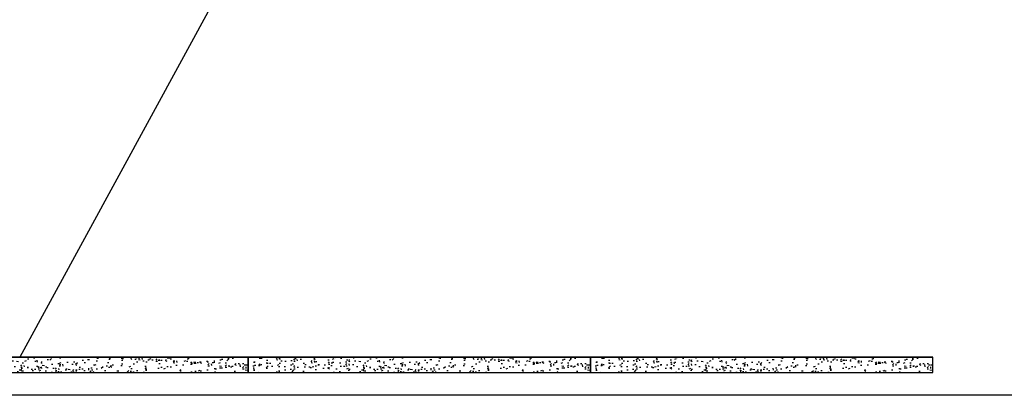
# Model space of a CAD drawing. Header units: millimetres. Extents: x 523209 to 536718, y -48289 to -47398.
# Tile 102 of 116: x 533762 to 533793, y -47780 to -47768. Entities that reach past the tile are written whole.
import ezdxf

# ---------------------------------------------------------------- set-up
doc = ezdxf.new("R2010")
doc.units = ezdxf.units.MM
doc.layers.add('Размер', color=7, linetype='Continuous', lineweight=13)
doc.layers.add('Схема', color=1, linetype='Continuous', true_color=0xff0000)

# ---------------------------------------------------------------- blocks, each defined once
blk = doc.blocks.new('A$Cab4c6fdf')
at = {"layer": 'Размер', "linetype": 'Continuous', "lineweight": 30, "ltscale": 100}
h = blk.add_hatch(dxfattribs=at)
h.set_pattern_fill('AR-CONC', color=256, scale=0.2)
h.set_pattern_definition([(50, (-10445750.252, -1916817.446), (36.4369338, -3.18781711), [3.81, -41.91]), (355, (-10445750.25, -1916817.446), (-7.04868428, 38.21136905), [3.048, -33.52811683]), (100.4514447, (-10445747.215, -1916817.71), (29.38824942, 35.02355038), [3.23800176, -35.61804892]), (46.1842, (-10445750.25, -1916807.286), (54.21580818, -8.40846559), [5.715, -62.865]), (96.6355576, (-10445745.734, -1916807.987), (47.4808268, 49.48522492), [4.85700463, -53.42712163]), (351.1841512, (-10445750.25, -1916807.286), (47.4808268, 49.48522492), [4.5719934, -50.29194638]), (21, (-10445745.172, -1916809.826), (30.32287825, -20.45303964), [3.81, -41.91]), (326, (-10445745.17, -1916809.826), (12.36040567, 36.83759322), [3.048, -33.528]), (71.451445, (-10445742.645, -1916811.53), (42.68328386, 16.38455378), [3.23800176, -35.61798752]), (37.5, (-10445750.252, -1916817.446), (0.61772065, 16.911007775), [0, -33.1216, 0, -34.036, 0, -33.655]), (7.5, (-10445750.252, -1916817.446), (13.363932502, 20.036114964), [0, -19.4056, 0, -32.3596, 0, -12.827]), (327.5, (-10445761.58, -1916817.446), (27.118119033, -1.145748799), [0, -12.7, 0, -39.624, 0, -52.578]), (317.5, (-10445766.66, -1916817.446), (29.625836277, 5.085298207), [0, -16.51, 0, -26.3144, 0, -37.338])])
h.paths.add_polyline_path([(3374.5, 1661.9), (2654.5, 1661.9), (2654.5, 1629.9), (3374.5, 1629.9)])
h = blk.add_hatch(dxfattribs=at)
h.set_pattern_fill('AR-CONC', color=256, scale=0.2)
h.set_pattern_definition([(50, (-10445030.252, -1916817.446), (36.4369338, -3.18781711), [3.81, -41.91]), (355, (-10445030.25, -1916817.446), (-7.04868428, 38.21136905), [3.048, -33.52811683]), (100.4514447, (-10445027.215, -1916817.71), (29.38824942, 35.02355038), [3.23800176, -35.61804892]), (46.1842, (-10445030.25, -1916807.286), (54.21580818, -8.40846559), [5.715, -62.865]), (96.6355576, (-10445025.734, -1916807.987), (47.4808268, 49.48522492), [4.85700463, -53.42712163]), (351.1841512, (-10445030.25, -1916807.286), (47.4808268, 49.48522492), [4.5719934, -50.29194638]), (21, (-10445025.172, -1916809.826), (30.32287825, -20.45303964), [3.81, -41.91]), (326, (-10445025.17, -1916809.826), (12.36040567, 36.83759322), [3.048, -33.528]), (71.451445, (-10445022.645, -1916811.53), (42.68328386, 16.38455378), [3.23800176, -35.61798752]), (37.5, (-10445030.252, -1916817.446), (0.61772065, 16.911007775), [0, -33.1216, 0, -34.036, 0, -33.655]), (7.5, (-10445030.252, -1916817.446), (13.363932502, 20.036114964), [0, -19.4056, 0, -32.3596, 0, -12.827]), (327.5, (-10445041.58, -1916817.446), (27.118119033, -1.145748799), [0, -12.7, 0, -39.624, 0, -52.578]), (317.5, (-10445046.66, -1916817.446), (29.625836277, 5.085298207), [0, -16.51, 0, -26.3144, 0, -37.338])])
h.paths.add_polyline_path([(4094.5, 1661.9), (3374.5, 1661.9), (3374.5, 1629.9), (4094.5, 1629.9)])
h = blk.add_hatch(dxfattribs=at)
h.set_pattern_fill('AR-CONC', color=256, scale=0.2)
h.set_pattern_definition([(50, (-10444310.252, -1916817.446), (36.4369338, -3.18781711), [3.81, -41.91]), (355, (-10444310.25, -1916817.446), (-7.04868428, 38.21136905), [3.048, -33.52811683]), (100.4514447, (-10444307.215, -1916817.71), (29.38824942, 35.02355038), [3.23800176, -35.61804892]), (46.1842, (-10444310.25, -1916807.286), (54.21580818, -8.40846559), [5.715, -62.865]), (96.6355576, (-10444305.734, -1916807.987), (47.4808268, 49.48522492), [4.85700463, -53.42712163]), (351.1841512, (-10444310.25, -1916807.286), (47.4808268, 49.48522492), [4.5719934, -50.29194638]), (21, (-10444305.172, -1916809.826), (30.32287825, -20.45303964), [3.81, -41.91]), (326, (-10444305.17, -1916809.826), (12.36040567, 36.83759322), [3.048, -33.528]), (71.451445, (-10444302.645, -1916811.53), (42.68328386, 16.38455378), [3.23800176, -35.61798752]), (37.5, (-10444310.252, -1916817.446), (0.61772065, 16.911007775), [0, -33.1216, 0, -34.036, 0, -33.655]), (7.5, (-10444310.252, -1916817.446), (13.363932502, 20.036114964), [0, -19.4056, 0, -32.3596, 0, -12.827]), (327.5, (-10444321.58, -1916817.446), (27.118119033, -1.145748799), [0, -12.7, 0, -39.624, 0, -52.578]), (317.5, (-10444326.66, -1916817.446), (29.625836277, 5.085298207), [0, -16.51, 0, -26.3144, 0, -37.338])])
h.paths.add_polyline_path([(4814.5, 1661.9), (4094.5, 1661.9), (4094.5, 1629.9), (4814.5, 1629.9)])
at = {"layer": 'Схема', "color": 7, "linetype": 'Continuous', "lineweight": 30, "ltscale": 100}
for p, q in [((1934.5, 1661.9), (2894.5, 1661.9)), ((2894.5, 1661.9), (3854.5, 1661.9)), ((3854.5, 1661.9), (4814.5, 1661.9)), ((5102.9, 1581.9), (1574.9, 1581.9))]:
    blk.add_line(p, q, dxfattribs=at)
for points in [[(3374.5, 1661.9), (2654.5, 1661.9), (2654.5, 1629.9), (3374.5, 1629.9)], [(4094.5, 1661.9), (3374.5, 1661.9), (3374.5, 1629.9), (4094.5, 1629.9)], [(4814.5, 1661.9), (4094.5, 1661.9), (4094.5, 1629.9), (4814.5, 1629.9)]]:
    blk.add_lwpolyline(points, close=True, dxfattribs=at)

msp = doc.modelspace()

# ---------------------------------------------------------------- block references
at = {"layer": 'Схема', "color": 7, "linetype": 'Continuous', "lineweight": 30, "ltscale": 100, "xscale": 0.015, "yscale": 0.015, "zscale": 0.015}
msp.add_blockref('A$Cab4c6fdf', (533718.26627, -47803.33778), dxfattribs=at)

# ---------------------------------------------------------------- next in the draw order: linework, layer by layer
at = {"color": 7}
msp.add_line((533779.92629, -47744.84503), (533761.68375, -47778.40945), dxfattribs=at)

doc.saveas('drawing.dxf')
